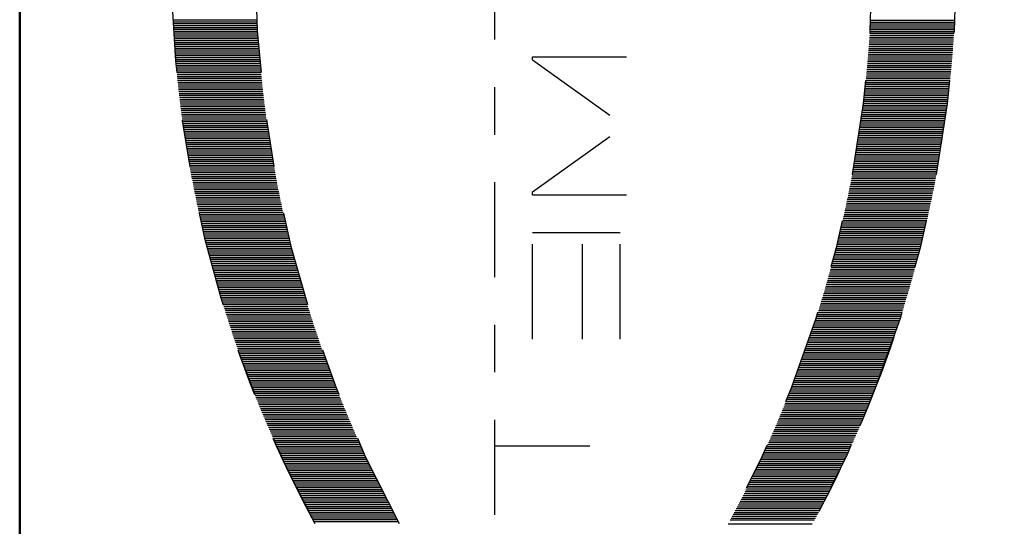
# Model space of a CAD drawing. Extents: x 34439 to 126910, y -74890 to 17912.
# Tile 146 of 256: x 121878.39 to 121880.46, y -49004.76 to -49003.7. Entities that reach past the tile are written whole.
import ezdxf

# ---------------------------------------------------------------- set-up
doc = ezdxf.new("R2010")
doc.units = 0
doc.header["$MEASUREMENT"] = 0
doc.linetypes.add('DASHDOT', pattern=[8.5, 4, -2, 0.5, -2])
doc.layers.add('gaz', color=1, linetype='Continuous', lineweight=30)
doc.layers.add('inst-gaz-rury', color=50, linetype='Continuous', lineweight=50)
doc.layers.add('LC-002-002-----0', color=2, linetype='DASHDOT')
doc.layers.add('LC-010-002-----0', color=1, linetype='Continuous')

# ---------------------------------------------------------------- blocks, each defined once
blk = doc.blocks.new('kdk dn40 pn50')
at = {"layer": 'LC-002-002-----0', "color": 3}
for p, q in [((-4.775, -9.988), (-4.775, -6.448)), ((-4.696, -9.992), (-4.696, -6.452)), ((-4.617, -9.997), (-4.617, -6.457)), ((-4.537, -10.001), (-4.537, -6.461)), ((-4.458, -10.006), (-4.458, -6.466)), ((-4.378, -10.01), (-4.378, -6.47)), ((-4.299, -10.015), (-4.299, -6.475)), ((-4.22, -10.02), (-4.22, -6.48)), ((-4.14, -10.026), (-4.14, -6.486)), ((-4.061, -10.031), (-4.061, -6.491)), ((-3.981, -10.036), (-3.981, -6.496)), ((-3.902, -10.042), (-3.902, -6.502)), ((-3.823, -10.047), (-3.823, -6.507)), ((-3.743, -10.053), (-3.743, -6.513)), ((-3.664, -10.059), (-3.664, -6.519)), ((-3.584, -10.065), (-3.584, -6.525)), ((-3.505, -10.071), (-3.505, -6.531)), ((-3.425, -10.077), (-3.425, -6.537)), ((-3.346, -10.084), (-3.346, -6.544)), ((-3.267, -10.09), (-3.267, -6.55)), ((-3.187, -10.097), (-3.187, -6.557)), ((-3.108, -10.104), (-3.108, -6.564)), ((-3.028, -10.111), (-3.028, -6.571)), ((-2.949, -10.118), (-2.949, -6.578)), ((-2.87, -10.125), (-2.87, -6.585)), ((-2.79, -10.132), (-2.79, -6.592)), ((-2.711, -10.14), (-2.711, -6.6)), ((-2.631, -10.147), (-2.631, -6.607)), ((-2.552, -10.155), (-2.552, -6.615)), ((-2.473, -10.163), (-2.473, -6.623)), ((-2.393, -10.171), (-2.393, -6.631)), ((-2.314, -10.179), (-2.314, -6.639)), ((-2.234, -10.187), (-2.234, -6.647)), ((-2.155, -10.195), (-2.155, -6.655)), ((-2.076, -10.204), (-2.076, -6.664)), ((-1.996, -10.212), (-1.996, -6.672)), ((-1.917, -10.221), (-1.917, -6.681)), ((-1.837, -10.23), (-1.837, -6.69)), ((-1.758, -10.239), (-1.758, -6.699)), ((-1.679, -10.248), (-1.679, -6.708)), ((-1.599, -10.257), (-1.599, -6.717)), ((-1.52, -10.267), (-1.52, -6.727)), ((-1.44, -10.276), (-1.44, -6.736)), ((-1.361, -10.286), (-1.361, -6.746)), ((-1.281, -10.295), (-1.281, -6.755)), ((-1.202, -10.305), (-1.202, -6.765)), ((-1.123, -10.315), (-1.123, -6.775)), ((-1.043, -10.325), (-1.043, -6.785)), ((-0.964, -10.336), (-0.964, -6.796)), ((-0.884, -10.346), (-0.884, -6.806)), ((-0.805, -10.357), (-0.805, -6.817)), ((-0.726, -10.367), (-0.726, -6.827)), ((-0.646, -10.378), (-0.646, -6.838)), ((-0.567, -10.389), (-0.567, -6.849)), ((-0.487, -10.4), (-0.487, -6.86)), ((-0.408, -10.411), (-0.408, -6.871)), ((-0.329, -10.423), (-0.329, -6.883)), ((-0.249, -10.434), (-0.249, -6.894)), ((-0.17, -10.446), (-0.17, -6.906)), ((-0.09, -10.457), (-0.09, -6.917)), ((-0.011, -10.469), (-0.011, -6.929)), ((0.068, -10.481), (0.068, -6.941)), ((0.148, -10.493), (0.148, -6.953)), ((0.227, -10.505), (0.227, -6.965)), ((0.307, -10.518), (0.307, -6.978)), ((0.386, -10.53), (0.386, -6.99)), ((0.465, -10.543), (0.465, -7.003)), ((0.545, -10.556), (0.545, -7.016)), ((0.624, -10.568), (0.624, -7.028)), ((0.704, -10.581), (0.704, -7.041)), ((0.783, -10.595), (0.783, -7.055)), ((0.863, -10.608), (0.863, -7.068)), ((0.942, -10.621), (0.942, -7.081)), ((1.021, -10.635), (1.021, -7.095)), ((1.101, -10.648), (1.101, -7.108)), ((1.18, -10.662), (1.18, -7.122)), ((1.26, -10.676), (1.26, -7.136)), ((1.339, -10.69), (1.339, -7.15)), ((1.418, -10.704), (1.418, -7.164)), ((1.498, -10.719), (1.498, -7.179)), ((1.577, -10.733), (1.577, -7.193)), ((1.657, -10.748), (1.657, -7.208)), ((1.736, -10.763), (1.736, -7.223)), ((1.815, -10.777), (1.815, -7.237)), ((1.895, -10.792), (1.895, -7.252)), ((1.974, -10.808), (1.974, -7.268)), ((2.054, -10.823), (2.054, -7.283)), ((2.133, -10.838), (2.133, -7.298)), ((2.212, -10.854), (2.212, -7.314)), ((2.292, -10.869), (2.292, -7.329)), ((2.371, -10.885), (2.371, -7.345)), ((2.451, -10.901), (2.451, -7.361)), ((2.53, -10.917), (2.53, -7.377)), ((2.61, -10.933), (2.61, -7.393)), ((2.689, -10.95), (2.689, -7.41)), ((2.768, -10.966), (2.768, -7.426)), ((2.848, -10.983), (2.848, -7.443)), ((2.927, -11), (2.927, -7.46)), ((3.007, -11.016), (3.007, -7.476)), ((3.086, -11.033), (3.086, -7.493)), ((3.165, -11.051), (3.165, -7.511)), ((3.245, -11.068), (3.245, -7.528)), ((3.324, -11.085), (3.324, -7.545)), ((3.404, -11.103), (3.404, -7.563)), ((3.483, -11.121), (3.483, -7.581)), ((3.562, -11.138), (3.562, -7.598)), ((3.642, -11.156), (3.642, -7.616)), ((3.721, -11.174), (3.721, -7.634)), ((3.801, -11.193), (3.801, -7.653)), ((3.88, -11.211), (3.88, -7.671)), ((3.959, -11.23), (3.959, -7.69)), ((4.039, -11.248), (4.039, -7.708)), ((4.118, -11.267), (4.118, -7.727)), ((4.198, -11.286), (4.198, -7.746)), ((4.277, -11.305), (4.277, -7.765)), ((4.356, -11.324), (4.356, -7.784)), ((4.436, -11.343), (4.436, -7.803)), ((4.515, -11.363), (4.515, -7.823)), ((4.595, -11.383), (4.595, -7.843)), ((4.674, -11.402), (4.674, -7.862)), ((4.754, -11.422), (4.754, -7.882)), ((4.833, -11.442), (4.833, -7.902)), ((4.912, -11.462), (4.912, -7.922)), ((4.992, -11.483), (4.992, -7.943)), ((5.071, -11.503), (5.071, -7.963)), ((5.151, -11.524), (5.151, -7.984)), ((5.23, -11.544), (5.23, -8.004)), ((5.309, -11.565), (5.309, -8.025)), ((5.389, -11.586), (5.389, -8.046)), ((5.468, -11.607), (5.468, -8.067)), ((5.548, -11.629), (5.548, -8.089)), ((5.627, -11.65), (5.627, -8.11)), ((5.706, -11.672), (5.706, -8.132)), ((5.786, -11.693), (5.786, -8.153)), ((5.865, -11.715), (5.865, -8.175)), ((5.945, -11.737), (5.945, -8.197)), ((6.024, -11.759), (6.024, -8.219)), ((6.103, -11.782), (6.103, -8.242)), ((6.183, -11.804), (6.183, -8.264)), ((6.262, -11.827), (6.262, -8.287)), ((6.342, -11.849), (6.342, -8.309)), ((6.421, -11.872), (6.421, -8.332)), ((6.5, -11.895), (6.5, -8.355)), ((6.58, -11.918), (6.58, -8.378)), ((6.659, -11.941), (6.659, -8.401)), ((6.739, -11.965), (6.739, -8.425)), ((6.818, -11.988), (6.818, -8.448)), ((6.898, -12.012), (6.898, -8.472)), ((6.977, -12.036), (6.977, -8.496)), ((7.056, -12.06), (7.056, -8.52)), ((7.136, -12.084), (7.136, -8.544)), ((7.215, -12.108), (7.215, -8.568)), ((7.295, -12.133), (7.295, -8.593)), ((7.374, -12.157), (7.374, -8.617)), ((7.453, -12.182), (7.453, -8.642)), ((7.533, -12.207), (7.533, -8.667)), ((7.612, -12.232), (7.612, -8.692)), ((7.692, -12.257), (7.692, -8.717)), ((7.771, -12.282), (7.771, -8.742)), ((7.85, -12.308), (7.85, -8.768)), ((7.93, -12.333), (7.93, -8.793)), ((8.009, -12.359), (8.009, -8.819)), ((8.089, -12.385), (8.089, -8.845)), ((8.168, -12.411), (8.168, -8.871)), ((8.247, -12.437), (8.247, -8.897)), ((8.327, -12.463), (8.327, -8.923)), ((8.406, -12.49), (8.406, -8.95)), ((8.486, -12.516), (8.486, -8.976)), ((8.565, -12.543), (8.565, -9.003)), ((8.644, -12.57), (8.644, -9.03)), ((8.724, -12.597), (8.724, -9.057)), ((8.803, -12.624), (8.803, -9.084)), ((8.883, -12.652), (8.883, -9.112)), ((8.962, -12.679), (8.962, -9.139)), ((9.042, -12.707), (9.042, -9.167)), ((9.121, -12.735), (9.121, -9.195)), ((9.2, -12.763), (9.2, -9.223)), ((9.28, -12.791), (9.28, -9.251)), ((9.359, -12.819), (9.359, -9.279)), ((9.439, -12.847), (9.439, -9.307)), ((9.518, -12.876), (9.518, -9.336)), ((9.597, -12.905), (9.597, -9.365)), ((9.677, -12.934), (9.677, -9.394)), ((9.756, -12.963), (9.756, -9.423)), ((9.836, -12.992), (9.836, -9.452)), ((9.915, -13.021), (9.915, -9.481)), ((9.994, -13.051), (9.994, -9.511)), ((10.074, -13.08), (10.074, -9.54)), ((10.153, -13.11), (10.153, -9.57)), ((10.233, -13.14), (10.233, -9.6)), ((10.312, -13.17), (10.312, -9.63)), ((10.391, -13.2), (10.391, -9.66)), ((10.471, -13.231), (10.471, -9.691)), ((10.55, -13.261), (10.55, -9.721)), ((10.63, -13.292), (10.63, -9.752)), ((10.709, -13.323), (10.709, -9.783)), ((10.788, -13.354), (10.788, -9.814)), ((10.868, -13.385), (10.868, -9.845)), ((10.947, -13.416), (10.947, -9.876)), ((11.027, -13.448), (11.027, -9.908)), ((11.106, -13.48), (11.106, -9.94)), ((11.186, -13.511), (11.186, -9.971)), ((11.265, -13.543), (11.265, -10.003)), ((11.344, -13.575), (11.344, -10.035)), ((11.424, -13.608), (11.424, -10.068)), ((11.503, -13.64), (11.503, -10.1)), ((11.583, -13.673), (11.583, -10.133)), ((11.662, -13.706), (11.662, -10.166)), ((11.741, -13.738), (11.741, -10.198)), ((11.821, -13.772), (11.821, -10.232)), ((11.9, -13.805), (11.9, -10.265)), ((11.98, -13.838), (11.98, -10.298)), ((12.059, -13.872), (12.059, -10.332)), ((12.138, -13.906), (12.138, -10.366)), ((12.218, -13.939), (12.218, -10.399)), ((12.297, -13.974), (12.297, -10.434)), ((12.377, -14.008), (12.377, -10.468)), ((12.456, -14.042), (12.456, -10.502)), ((12.535, -14.077), (12.535, -10.537)), ((12.615, -14.111), (12.615, -10.571)), ((12.694, -14.146), (12.694, -10.606)), ((12.774, -14.181), (12.774, -10.641)), ((12.853, -14.217), (12.853, -10.677)), ((12.932, -14.252), (12.932, -10.712)), ((13.012, -14.287), (13.012, -10.747)), ((13.091, -14.323), (13.091, -10.783)), ((13.171, -14.359), (13.171, -10.819)), ((13.25, -14.395), (13.25, -10.855)), ((13.33, -14.431), (13.33, -10.891)), ((13.409, -14.468), (13.409, -10.928)), ((13.488, -14.504), (13.488, -10.964)), ((13.568, -14.541), (13.568, -11.001)), ((13.647, -14.578), (13.647, -11.038)), ((13.727, -14.615), (13.727, -11.075)), ((13.806, -14.652), (13.806, -11.112)), ((13.885, -14.69), (13.885, -11.15)), ((13.965, -14.727), (13.965, -11.187)), ((14.044, -14.765), (14.044, -11.225)), ((14.124, -14.803), (14.124, -11.263)), ((14.203, -14.841), (14.203, -11.301)), ((14.282, -14.879), (14.282, -11.339)), ((14.362, -14.918), (14.362, -11.378)), ((14.441, -14.956), (14.441, -11.416)), ((14.521, -14.995), (14.521, -11.455)), ((14.6, -15.034), (14.6, -11.494)), ((14.679, -15.073), (14.679, -11.533)), ((14.759, -15.112), (14.759, -11.572)), ((14.838, -15.152), (14.838, -11.612)), ((14.918, -15.191), (14.918, -11.651)), ((14.997, -15.231), (14.997, -11.691)), ((15.076, -15.271), (15.076, -11.731)), ((15.156, -15.311), (15.156, -11.771)), ((15.235, -15.352), (15.235, -11.812)), ((15.315, -15.392), (15.315, -11.852)), ((15.394, -15.433), (15.394, -11.893)), ((15.474, -15.474), (15.474, -11.934)), ((15.553, -15.515), (15.553, -11.975)), ((15.632, -15.556), (15.632, -12.016)), ((15.712, -15.598), (15.712, -12.058)), ((15.791, -15.639), (15.791, -12.099)), ((15.871, -15.681), (15.871, -12.141)), ((15.95, -15.723), (15.95, -12.183)), ((16.029, -15.765), (16.029, -12.225)), ((16.109, -15.808), (16.109, -12.268)), ((16.188, -15.85), (16.188, -12.31)), ((16.268, -15.893), (16.268, -12.353)), ((16.347, -15.936), (16.347, -12.396)), ((16.047, -19.995), (-31.085, -19.995)), ((13.142, -19.995), (13.142, -25.963)), ((-3.101, -21.579), (-3.229, -21.579)), ((-3.229, -21.579), (-3.229, -25.54)), ((-3.101, -21.579), (-0.324, -25.466)), ((2.452, -21.579), (-0.324, -25.466)), ((2.58, -21.579), (2.452, -21.579)), ((2.58, -21.579), (2.58, -25.54)), ((8.653, -21.579), (4.165, -21.579)), ((4.165, -21.579), (4.165, -25.276)), ((8.653, -23.692), (4.165, -23.692)), ((8.653, -25.276), (4.165, -25.276)), ((16.426, -29.82), (16.426, -33.36)), ((15.632, -30.243), (15.632, -33.783)), ((15.712, -30.201), (15.712, -33.741)), ((15.791, -30.16), (15.791, -33.7)), ((15.871, -30.118), (15.871, -33.658)), ((15.95, -30.076), (15.95, -33.616)), ((16.029, -30.034), (16.029, -33.574)), ((16.109, -29.991), (16.109, -33.531)), ((16.188, -29.949), (16.188, -33.489)), ((16.268, -29.906), (16.268, -33.446)), ((14.838, -30.647), (14.838, -34.187)), ((14.918, -30.608), (14.918, -34.148)), ((14.997, -30.568), (14.997, -34.108)), ((15.076, -30.528), (15.076, -34.068)), ((15.156, -30.488), (15.156, -34.028)), ((15.235, -30.447), (15.235, -33.987)), ((15.315, -30.407), (15.315, -33.947)), ((15.394, -30.366), (15.394, -33.906)), ((15.474, -30.325), (15.474, -33.865)), ((15.553, -30.284), (15.553, -33.824)), ((13.965, -31.072), (13.965, -34.612)), ((14.044, -31.034), (14.044, -34.574)), ((14.124, -30.996), (14.124, -34.536)), ((14.203, -30.958), (14.203, -34.498)), ((14.282, -30.92), (14.282, -34.46)), ((14.362, -30.882), (14.362, -34.422)), ((14.441, -30.843), (14.441, -34.383)), ((14.521, -30.804), (14.521, -34.344)), ((14.6, -30.765), (14.6, -34.305)), ((14.679, -30.726), (14.679, -34.266)), ((14.759, -30.687), (14.759, -34.227)), ((13.091, -31.476), (13.091, -35.016)), ((13.171, -31.44), (13.171, -34.98)), ((13.25, -31.404), (13.25, -34.944)), ((13.33, -31.368), (13.33, -34.908)), ((13.409, -31.331), (13.409, -34.871)), ((13.488, -31.295), (13.488, -34.835)), ((13.568, -31.258), (13.568, -34.798)), ((13.647, -31.221), (13.647, -34.761)), ((13.727, -31.184), (13.727, -34.724)), ((13.806, -31.147), (13.806, -34.687)), ((13.885, -31.11), (13.885, -34.65)), ((12.138, -31.894), (12.138, -35.434)), ((12.218, -31.86), (12.218, -35.4)), ((12.297, -31.826), (12.297, -35.366)), ((12.377, -31.791), (12.377, -35.331)), ((12.456, -31.757), (12.456, -35.297)), ((12.535, -31.722), (12.535, -35.262)), ((12.615, -31.688), (12.615, -35.228)), ((12.694, -31.653), (12.694, -35.193)), ((12.774, -31.618), (12.774, -35.158)), ((12.853, -31.583), (12.853, -35.123)), ((12.932, -31.547), (12.932, -35.087)), ((13.012, -31.512), (13.012, -35.052)), ((11.106, -32.32), (11.106, -35.86)), ((11.186, -32.288), (11.186, -35.828)), ((11.265, -32.256), (11.265, -35.796)), ((11.344, -32.224), (11.344, -35.764)), ((11.424, -32.191), (11.424, -35.731)), ((11.503, -32.159), (11.503, -35.699)), ((11.583, -32.126), (11.583, -35.666)), ((11.662, -32.094), (11.662, -35.634)), ((11.741, -32.061), (11.741, -35.601)), ((11.821, -32.028), (11.821, -35.568)), ((11.9, -31.994), (11.9, -35.534)), ((11.98, -31.961), (11.98, -35.501)), ((12.059, -31.927), (12.059, -35.467)), ((10.074, -32.719), (10.074, -36.259)), ((10.153, -32.689), (10.153, -36.229)), ((10.233, -32.659), (10.233, -36.199)), ((10.312, -32.629), (10.312, -36.169)), ((10.391, -32.599), (10.391, -36.139)), ((10.471, -32.568), (10.471, -36.108)), ((10.55, -32.538), (10.55, -36.078)), ((10.63, -32.507), (10.63, -36.047)), ((10.709, -32.476), (10.709, -36.016)), ((10.788, -32.445), (10.788, -35.985)), ((10.868, -32.414), (10.868, -35.954)), ((10.947, -32.383), (10.947, -35.923)), ((11.027, -32.351), (11.027, -35.891)), ((8.883, -33.147), (8.883, -36.687)), ((8.962, -33.12), (8.962, -36.66)), ((9.042, -33.092), (9.042, -36.632)), ((9.121, -33.064), (9.121, -36.604)), ((9.2, -33.036), (9.2, -36.576)), ((9.28, -33.008), (9.28, -36.548)), ((9.359, -32.98), (9.359, -36.52)), ((9.439, -32.952), (9.439, -36.492)), ((9.518, -32.923), (9.518, -36.463)), ((9.597, -32.894), (9.597, -36.434)), ((9.677, -32.866), (9.677, -36.406)), ((9.756, -32.837), (9.756, -36.377)), ((9.836, -32.807), (9.836, -36.347)), ((9.915, -32.778), (9.915, -36.318)), ((9.994, -32.749), (9.994, -36.289)), ((7.692, -33.542), (7.692, -37.082)), ((7.771, -33.517), (7.771, -37.057)), ((7.85, -33.491), (7.85, -37.031)), ((7.93, -33.466), (7.93, -37.006)), ((8.009, -33.44), (8.009, -36.98)), ((8.089, -33.414), (8.089, -36.954)), ((8.168, -33.388), (8.168, -36.928)), ((8.247, -33.362), (8.247, -36.902)), ((8.327, -33.336), (8.327, -36.876)), ((8.406, -33.309), (8.406, -36.849)), ((8.486, -33.283), (8.486, -36.823)), ((8.565, -33.256), (8.565, -36.796)), ((8.644, -33.229), (8.644, -36.769)), ((8.724, -33.202), (8.724, -36.742)), ((8.803, -33.175), (8.803, -36.715)), ((6.262, -33.973), (6.262, -37.513)), ((6.342, -33.95), (6.342, -37.49)), ((6.421, -33.927), (6.421, -37.467)), ((6.5, -33.904), (6.5, -37.444)), ((6.58, -33.881), (6.58, -37.421)), ((6.659, -33.858), (6.659, -37.398)), ((6.739, -33.834), (6.739, -37.374)), ((6.818, -33.811), (6.818, -37.351)), ((6.898, -33.787), (6.898, -37.327)), ((6.977, -33.763), (6.977, -37.303)), ((7.056, -33.739), (7.056, -37.279)), ((7.136, -33.715), (7.136, -37.255)), ((7.215, -33.691), (7.215, -37.231)), ((7.295, -33.666), (7.295, -37.206)), ((7.374, -33.642), (7.374, -37.182)), ((7.453, -33.617), (7.453, -37.157)), ((7.533, -33.592), (7.533, -37.132)), ((7.612, -33.567), (7.612, -37.107)), ((4.754, -34.377), (4.754, -37.917)), ((4.833, -34.357), (4.833, -37.897)), ((4.912, -34.337), (4.912, -37.877)), ((4.992, -34.316), (4.992, -37.856)), ((5.071, -34.296), (5.071, -37.836)), ((5.151, -34.275), (5.151, -37.815)), ((5.23, -34.255), (5.23, -37.795)), ((5.309, -34.234), (5.309, -37.774)), ((5.389, -34.213), (5.389, -37.753)), ((5.468, -34.192), (5.468, -37.732)), ((5.548, -34.17), (5.548, -37.71)), ((5.627, -34.149), (5.627, -37.689)), ((5.706, -34.127), (5.706, -37.667)), ((5.786, -34.106), (5.786, -37.646)), ((5.865, -34.084), (5.865, -37.624)), ((5.945, -34.062), (5.945, -37.602)), ((6.024, -34.04), (6.024, -37.58)), ((6.103, -34.018), (6.103, -37.558)), ((6.183, -33.995), (6.183, -37.535)), ((2.927, -34.8), (2.927, -38.34)), ((3.007, -34.783), (3.007, -38.323)), ((3.086, -34.766), (3.086, -38.306)), ((3.165, -34.748), (3.165, -38.288)), ((3.245, -34.731), (3.245, -38.271)), ((3.324, -34.714), (3.324, -38.254)), ((3.404, -34.696), (3.404, -38.236)), ((3.483, -34.679), (3.483, -38.219)), ((3.562, -34.661), (3.562, -38.201)), ((3.642, -34.643), (3.642, -38.183)), ((3.721, -34.625), (3.721, -38.165)), ((3.801, -34.606), (3.801, -38.146)), ((3.88, -34.588), (3.88, -38.128)), ((3.959, -34.57), (3.959, -38.11)), ((4.039, -34.551), (4.039, -38.091)), ((4.118, -34.532), (4.118, -38.072)), ((4.198, -34.513), (4.198, -38.053)), ((4.277, -34.494), (4.277, -38.034)), ((4.356, -34.475), (4.356, -38.015)), ((4.436, -34.456), (4.436, -37.996)), ((4.515, -34.436), (4.515, -37.976)), ((4.595, -34.417), (4.595, -37.957)), ((4.674, -34.397), (4.674, -37.937)), ((0.704, -35.218), (0.704, -38.758)), ((0.783, -35.205), (0.783, -38.745)), ((0.863, -35.191), (0.863, -38.731)), ((0.942, -35.178), (0.942, -38.718)), ((1.021, -35.164), (1.021, -38.704)), ((1.101, -35.151), (1.101, -38.691)), ((1.18, -35.137), (1.18, -38.677)), ((1.26, -35.123), (1.26, -38.663)), ((1.339, -35.109), (1.339, -38.649)), ((1.418, -35.095), (1.418, -38.635)), ((1.498, -35.08), (1.498, -38.62)), ((1.577, -35.066), (1.577, -38.606)), ((1.657, -35.051), (1.657, -38.591)), ((1.736, -35.037), (1.736, -38.577)), ((1.815, -35.022), (1.815, -38.562)), ((1.895, -35.007), (1.895, -38.547)), ((1.974, -34.992), (1.974, -38.532)), ((2.054, -34.976), (2.054, -38.516)), ((2.133, -34.961), (2.133, -38.501)), ((2.212, -34.945), (2.212, -38.485)), ((2.292, -34.93), (2.292, -38.47)), ((2.371, -34.914), (2.371, -38.454)), ((2.451, -34.898), (2.451, -38.438)), ((2.53, -34.882), (2.53, -38.422)), ((2.61, -34.866), (2.61, -38.406)), ((2.689, -34.849), (2.689, -38.389)), ((2.768, -34.833), (2.768, -38.373)), ((2.848, -34.816), (2.848, -38.356)), ((-2.473, -35.636), (-2.473, -39.176)), ((-2.393, -35.628), (-2.393, -39.168)), ((-2.314, -35.62), (-2.314, -39.16)), ((-2.234, -35.612), (-2.234, -39.152)), ((-2.155, -35.604), (-2.155, -39.144)), ((-2.076, -35.595), (-2.076, -39.135)), ((-1.996, -35.587), (-1.996, -39.127)), ((-1.917, -35.578), (-1.917, -39.118)), ((-1.837, -35.569), (-1.837, -39.109)), ((-1.758, -35.56), (-1.758, -39.1)), ((-1.679, -35.551), (-1.679, -39.091)), ((-1.599, -35.542), (-1.599, -39.082)), ((-1.52, -35.532), (-1.52, -39.072)), ((-1.44, -35.523), (-1.44, -39.063)), ((-1.361, -35.513), (-1.361, -39.053)), ((-1.281, -35.504), (-1.281, -39.044)), ((-1.202, -35.494), (-1.202, -39.034)), ((-1.123, -35.484), (-1.123, -39.024)), ((-1.043, -35.474), (-1.043, -39.014)), ((-0.964, -35.463), (-0.964, -39.003)), ((-0.884, -35.453), (-0.884, -38.993)), ((-0.805, -35.442), (-0.805, -38.982)), ((-0.726, -35.432), (-0.726, -38.972)), ((-0.646, -35.421), (-0.646, -38.961)), ((-0.567, -35.41), (-0.567, -38.95)), ((-0.487, -35.399), (-0.487, -38.939)), ((-0.408, -35.388), (-0.408, -38.928)), ((-0.329, -35.377), (-0.329, -38.917)), ((-0.249, -35.365), (-0.249, -38.905)), ((-0.17, -35.354), (-0.17, -38.894)), ((-0.09, -35.342), (-0.09, -38.882)), ((-0.011, -35.33), (-0.011, -38.87)), ((0.068, -35.318), (0.068, -38.858)), ((0.148, -35.306), (0.148, -38.846)), ((0.227, -35.294), (0.227, -38.834)), ((0.307, -35.281), (0.307, -38.821)), ((0.386, -35.269), (0.386, -38.809)), ((0.465, -35.256), (0.465, -38.796)), ((0.545, -35.244), (0.545, -38.784)), ((0.624, -35.231), (0.624, -38.771)), ((-4.775, -35.811), (-4.775, -39.351)), ((-4.696, -35.807), (-4.696, -39.347)), ((-4.617, -35.802), (-4.617, -39.342)), ((-4.537, -35.798), (-4.537, -39.338)), ((-4.458, -35.793), (-4.458, -39.333)), ((-4.378, -35.789), (-4.378, -39.329)), ((-4.299, -35.784), (-4.299, -39.324)), ((-4.22, -35.779), (-4.22, -39.319)), ((-4.14, -35.774), (-4.14, -39.314)), ((-4.061, -35.768), (-4.061, -39.308)), ((-3.981, -35.763), (-3.981, -39.303)), ((-3.902, -35.757), (-3.902, -39.297)), ((-3.823, -35.752), (-3.823, -39.292)), ((-3.743, -35.746), (-3.743, -39.286)), ((-3.664, -35.74), (-3.664, -39.28)), ((-3.584, -35.734), (-3.584, -39.274)), ((-3.505, -35.728), (-3.505, -39.268)), ((-3.425, -35.722), (-3.425, -39.262)), ((-3.346, -35.715), (-3.346, -39.255)), ((-3.267, -35.709), (-3.267, -39.249)), ((-3.187, -35.702), (-3.187, -39.242)), ((-3.108, -35.695), (-3.108, -39.235)), ((-3.028, -35.688), (-3.028, -39.228)), ((-2.949, -35.681), (-2.949, -39.221)), ((-2.87, -35.674), (-2.87, -39.214)), ((-2.79, -35.667), (-2.79, -39.207)), ((-2.711, -35.659), (-2.711, -39.199)), ((-2.631, -35.652), (-2.631, -39.192)), ((-2.552, -35.644), (-2.552, -39.184))]:
    blk.add_line(p, q, dxfattribs=at)
for centre, start, end in [((-7.396, -56.233), 61.4552, 108.5761), ((-7.396, -56.233), 61.4552, 71.3276), ((-7.396, -59.773), 61.4552, 118.5448), ((-7.396, 13.973), 241.4552, 298.5448), ((-7.396, 13.973), 241.4552, 298.5448), ((-7.396, 10.433), 241.4552, 298.5448), ((-7.396, 10.433), 288.6724, 298.5448)]:
    blk.add_arc(centre, 49.853, start, end, dxfattribs=at)
at = {"layer": 'LC-010-002-----0', "color": 2, "linetype": 'DASHDOT'}
blk.add_line((-120.5, 0), (120.5, 0), dxfattribs=at)

msp = doc.modelspace()

# ---------------------------------------------------------------- linework, layer by layer
at = {"layer": 'inst-gaz-rury'}
msp.add_line((121878.3885, -49192.4868), (121878.3885, -48992.4868), dxfattribs=at)

# ---------------------------------------------------------------- block references
at = {"layer": 'gaz', "linetype": 'Continuous', "xscale": -0.05, "yscale": 0.05, "rotation": 89.99999999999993}
msp.add_blockref('kdk dn40 pn50', (121878.3885, -49003.9377), dxfattribs=at)

doc.saveas('drawing.dxf')
